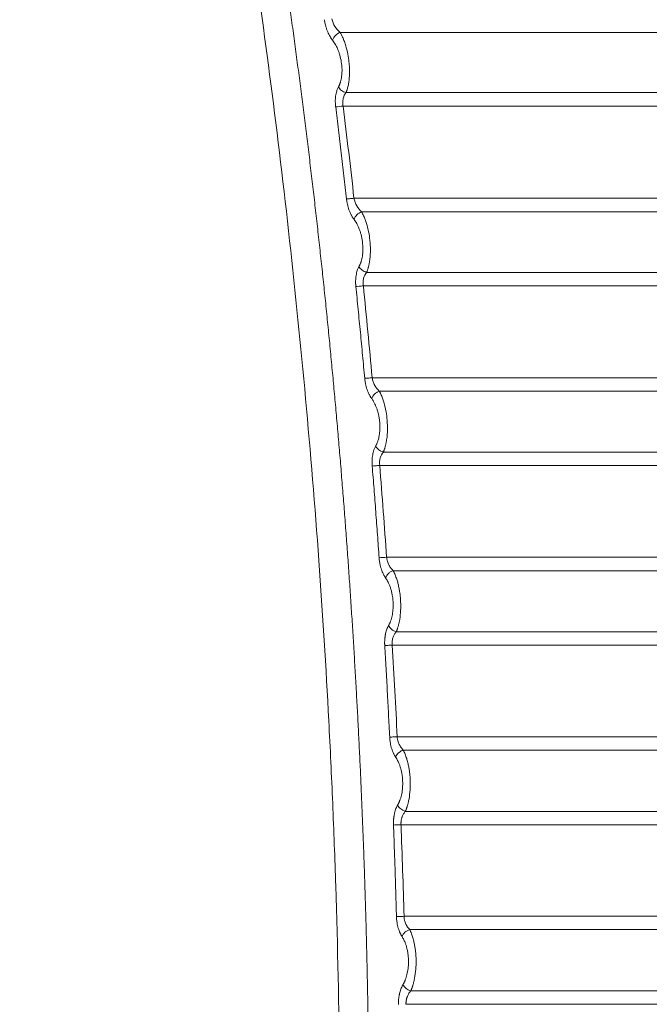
# Model space of a CAD drawing. Header units: millimetres. Extents: x 0 to 594, y 0 to 420.
# Tile 61 of 75: x 289 to 310, y 315 to 348. Entities that reach past the tile are written whole.
import ezdxf

# ---------------------------------------------------------------- set-up
doc = ezdxf.new("R2010")
doc.units = ezdxf.units.MM
doc.styles.add('SLDTEXTSTYLE1', font='TXT', dxfattribs={"width": 0.605})
doc.dimstyles.new('SLDDIMSTYLE1', dxfattribs={"dimtxt": 2.568319, "dimasz": 3.3, "dimexe": 0, "dimexo": 0.0625, "dimgap": 0.64208, "dimtad": 1, "dimdec": 0, "dimlfac": 5, "dimrnd": 1e-09, "dimzin": 12, "dimdsep": 46, "dimtxsty": 'SLDTEXTSTYLE1', "dimsah": 1, "dimcen": 0.09, "dimadec": 0, "dimazin": 3, "dimtfac": 1, "dimtdec": 1, "dimtofl": 0, "dimtmove": 0, "dimatfit": 3, "dimfxl": 0, "dimfrac": 2, "dimtolj": 1, "dimtzin": 12, "dimarcsym": 0})

# ---------------------------------------------------------------- blocks, each defined once
blk = doc.blocks.new('_D_6')
at = {"color": 7, "linetype": 'Continuous', "lineweight": 0}
for p, q in [((330.793, 372.004), (330.793, 209.104)), ((246.705, 327.56), (246.705, 209.104)), ((284.585, 214.636), (283.997, 214.636)), ((283.997, 214.636), (283.997, 210.692)), ((292.914, 214.636), (293.502, 214.636)), ((293.502, 214.636), (293.502, 210.692)), ((283.997, 210.692), (284.585, 210.692)), ((293.502, 210.692), (292.914, 210.692)), ((246.705, 210.104), (330.793, 210.104))]:
    blk.add_line(p, q, dxfattribs=at)
for points in [[(246.705, 210.104), (250.005, 209.604), (250.005, 210.604)], [(330.793, 210.104), (327.493, 210.604), (327.493, 209.604)]]:
    blk.add_solid(points, dxfattribs=at)
at = {"color": 7, "linetype": 'Continuous', "lineweight": 0, "char_height": 2.6458, "attachment_point": 1, "style": 'SLDTEXTSTYLE1'}
for s, insert in [('420', (285.81, 218.635)), ('16,6', (285.32, 214.103))]:
    blk.add_mtext(s, dxfattribs=dict(at, insert=insert))

msp = doc.modelspace()

# ---------------------------------------------------------------- linework, layer by layer
at = {"color": 7, "linetype": 'Continuous', "lineweight": 15}
for p, q in [((299.446, 347.895), (326.466, 347.895)), ((326.466, 345.885), (299.645, 345.885)), ((326.472, 345.436), (299.546, 345.436)), ((299.909, 342.359), (326.472, 342.358)), ((300.165, 341.905), (326.466, 341.905)), ((326.466, 339.883), (300.331, 339.883)), ((326.472, 339.435), (300.222, 339.435)), ((300.517, 336.364), (326.472, 336.364)), ((300.755, 335.913), (326.466, 335.913)), ((326.466, 333.882), (300.89, 333.882)), ((326.472, 333.434), (300.768, 333.434)), ((300.998, 330.369), (326.472, 330.369)), ((301.219, 329.92), (326.466, 329.92)), ((326.466, 327.882), (301.321, 327.882)), ((326.472, 327.435), (301.187, 327.435)), ((301.352, 324.374), (326.472, 324.374)), ((301.557, 323.927), (326.466, 323.927)), ((326.466, 321.883), (301.625, 321.883)), ((326.472, 321.437), (301.48, 321.437)), ((301.58, 318.377), (326.472, 318.377)), ((301.769, 317.932), (326.466, 317.932)), ((326.466, 315.885), (301.805, 315.885)), ((326.472, 315.439), (301.646, 315.439))]:
    msp.add_line(p, q, dxfattribs=at)
for centre, radius, start, end in [((299.58, 347.512), 0.406, 109.3123, 162.2567), ((297.534, 361.579), 16.268, 276.2251, 277.107), ((300.294, 341.522), 0.404, 108.644, 161.2661), ((294.572, 422.388), 92.243, 273.83847, 273.99461)]:
    msp.add_arc(centre, radius, start, end, dxfattribs=at)
for points, knots in [([(297.585, 270.826), (297.62, 271.07), (297.69, 271.56), (297.793, 272.294), (297.893, 273.028), (297.992, 273.763), (298.089, 274.497), (298.183, 275.231), (298.276, 275.965), (298.367, 276.7), (298.456, 277.434), (298.542, 278.168), (298.627, 278.902), (298.71, 279.636), (298.79, 280.37), (298.869, 281.104), (298.946, 281.838), (299.021, 282.571), (299.094, 283.305), (299.164, 284.039), (299.233, 284.772), (299.3, 285.505), (299.365, 286.239), (299.428, 286.972), (299.489, 287.705), (299.548, 288.438), (299.605, 289.17), (299.66, 289.903), (299.713, 290.635), (299.764, 291.368), (299.814, 292.1), (299.861, 292.832), (299.906, 293.564), (299.95, 294.295), (299.991, 295.027), (300.031, 295.758), (300.068, 296.489), (300.104, 297.22), (300.138, 297.95), (300.169, 298.681), (300.199, 299.411), (300.227, 300.141), (300.253, 300.871), (300.277, 301.601), (300.3, 302.33), (300.32, 303.059), (300.338, 303.788), (300.355, 304.517), (300.369, 305.245), (300.382, 305.973), (300.392, 306.701), (300.401, 307.429), (300.408, 308.156), (300.413, 308.883), (300.416, 309.61), (300.417, 310.336), (300.417, 311.063), (300.414, 311.788), (300.41, 312.514), (300.403, 313.239), (300.395, 313.964), (300.385, 314.689), (300.373, 315.414), (300.359, 316.138), (300.343, 316.861), (300.326, 317.585), (300.306, 318.308), (300.285, 319.03), (300.262, 319.753), (300.237, 320.475), (300.21, 321.196), (300.181, 321.918), (300.15, 322.639), (300.118, 323.359), (300.083, 324.079), (300.047, 324.799), (300.009, 325.519), (299.969, 326.238), (299.927, 326.956), (299.884, 327.674), (299.838, 328.392), (299.791, 329.11), (299.742, 329.826), (299.691, 330.543), (299.638, 331.259), (299.584, 331.975), (299.527, 332.69), (299.469, 333.405), (299.409, 334.119), (299.347, 334.833), (299.283, 335.547), (299.218, 336.26), (299.15, 336.972), (299.081, 337.684), (299.01, 338.396), (298.937, 339.107), (298.863, 339.817), (298.786, 340.528), (298.708, 341.237), (298.628, 341.946), (298.546, 342.655), (298.462, 343.363), (298.377, 344.071), (298.29, 344.778), (298.201, 345.485), (298.11, 346.191), (298.017, 346.896), (297.923, 347.601), (297.827, 348.306), (297.729, 349.01), (297.629, 349.713), (297.527, 350.416), (297.424, 351.118), (297.319, 351.82), (297.212, 352.521), (297.103, 353.222), (296.993, 353.922), (296.881, 354.621), (296.767, 355.32), (296.651, 356.018), (296.533, 356.716), (296.414, 357.413), (296.293, 358.109), (296.17, 358.805), (296.046, 359.501), (295.92, 360.195), (295.791, 360.889), (295.662, 361.582), (295.53, 362.275), (295.397, 362.967), (295.262, 363.659), (295.125, 364.349), (294.987, 365.039), (294.893, 365.499), (294.846, 365.729)], [0, 0, 0, 0, 0.007776, 0.015549, 0.023319, 0.031086, 0.03885, 0.046611, 0.054369, 0.062125, 0.069877, 0.077626, 0.085373, 0.093116, 0.100856, 0.108593, 0.116328, 0.124059, 0.131787, 0.139512, 0.147234, 0.154953, 0.162669, 0.170382, 0.178092, 0.185798, 0.193502, 0.201202, 0.2089, 0.216594, 0.224285, 0.231973, 0.239658, 0.24734, 0.255018, 0.262694, 0.270366, 0.278036, 0.285702, 0.293365, 0.301025, 0.308682, 0.316336, 0.323987, 0.331635, 0.33928, 0.346921, 0.35456, 0.362195, 0.369828, 0.377457, 0.385083, 0.392706, 0.400326, 0.407943, 0.415557, 0.423168, 0.430776, 0.438381, 0.445983, 0.453582, 0.461177, 0.46877, 0.476359, 0.483946, 0.491529, 0.49911, 0.506687, 0.514261, 0.521832, 0.5294, 0.536965, 0.544527, 0.552086, 0.559642, 0.567195, 0.574744, 0.582291, 0.589834, 0.597375, 0.604912, 0.612446, 0.619977, 0.627506, 0.635031, 0.642553, 0.650071, 0.657587, 0.6651, 0.67261, 0.680116, 0.68762, 0.69512, 0.702618, 0.710112, 0.717603, 0.725092, 0.732577, 0.740059, 0.747538, 0.755014, 0.762487, 0.769957, 0.777424, 0.784887, 0.792348, 0.799806, 0.80726, 0.814712, 0.82216, 0.829606, 0.837048, 0.844488, 0.851924, 0.859357, 0.866788, 0.874215, 0.881639, 0.88906, 0.896478, 0.903892, 0.911304, 0.918713, 0.926118, 0.93352, 0.940919, 0.948316, 0.955708, 0.963098, 0.970485, 0.977868, 0.985249, 0.992626, 1, 1, 1, 1]), ([(296.625, 270.947), (296.658, 271.176), (296.723, 271.633), (296.819, 272.319), (296.913, 273.005), (297.006, 273.691), (297.097, 274.378), (297.186, 275.065), (297.273, 275.752), (297.359, 276.44), (297.442, 277.127), (297.525, 277.815), (297.605, 278.503), (297.684, 279.192), (297.761, 279.88), (297.836, 280.569), (297.91, 281.258), (297.981, 281.947), (298.052, 282.636), (298.12, 283.326), (298.187, 284.016), (298.252, 284.706), (298.315, 285.396), (298.376, 286.087), (298.436, 286.778), (298.494, 287.469), (298.55, 288.16), (298.605, 288.851), (298.658, 289.543), (298.709, 290.235), (298.758, 290.927), (298.806, 291.619), (298.852, 292.312), (298.896, 293.005), (298.939, 293.698), (298.98, 294.391), (299.12, 296.879), (299.31, 301.163), (299.447, 307.243), (299.451, 313.319), (299.346, 318.288), (299.203, 322.149), (299.032, 325.775), (298.752, 330.281), (298.314, 335.627), (297.779, 340.933), (297.159, 346.107), (296.456, 351.176), (295.861, 354.94), (295.428, 357.484), (295.193, 358.823), (294.95, 360.165), (294.7, 361.508), (294.443, 362.852), (294.178, 364.199), (293.996, 365.097), (293.905, 365.546)], [0, 0, 0, 0, 0.0072862, 0.0145721, 0.0218578, 0.0291433, 0.0364287, 0.0437141, 0.0509995, 0.0582848, 0.0655703, 0.0728559, 0.0801416, 0.0874276, 0.0947138, 0.1020003, 0.1092872, 0.1165745, 0.1238622, 0.1311505, 0.1384392, 0.1457286, 0.1530185, 0.1603092, 0.1676005, 0.1748927, 0.1821856, 0.1894795, 0.1967742, 0.2040699, 0.2113665, 0.2186643, 0.2259631, 0.233263, 0.2405642, 0.2478665, 0.2551702, 0.3191862, 0.383115, 0.4469873, 0.5108338, 0.5398617, 0.5688538, 0.6253218, 0.6822567, 0.738031, 0.7935381, 0.8466101, 0.8994481, 0.9137154, 0.9280145, 0.9423457, 0.9567095, 0.9711063, 0.9855363, 1, 1, 1, 1]), ([(296.625, 270.947), (296.658, 271.176), (296.723, 271.633), (296.819, 272.319), (296.913, 273.005), (297.006, 273.691), (297.097, 274.378), (297.186, 275.065), (297.273, 275.752), (297.359, 276.44), (297.442, 277.127), (297.525, 277.815), (297.605, 278.503), (297.684, 279.192), (297.761, 279.88), (297.836, 280.569), (297.91, 281.258), (297.981, 281.947), (298.052, 282.636), (298.12, 283.326), (298.187, 284.016), (298.252, 284.706), (298.315, 285.396), (298.376, 286.087), (298.436, 286.778), (298.494, 287.469), (298.55, 288.16), (298.605, 288.851), (298.658, 289.543), (298.709, 290.235), (298.758, 290.927), (298.806, 291.619), (298.852, 292.312), (298.896, 293.005), (298.939, 293.698), (298.98, 294.391), (299.12, 296.879), (299.31, 301.163), (299.447, 307.243), (299.451, 313.319), (299.346, 318.288), (299.203, 322.149), (299.032, 325.775), (298.752, 330.281), (298.314, 335.627), (297.779, 340.933), (297.159, 346.107), (296.456, 351.176), (295.861, 354.94), (295.428, 357.484), (295.193, 358.823), (294.95, 360.165), (294.7, 361.508), (294.443, 362.852), (294.178, 364.199), (293.996, 365.097), (293.905, 365.546)], [0, 0, 0, 0, 0.0072862, 0.0145721, 0.0218578, 0.0291433, 0.0364287, 0.0437141, 0.0509995, 0.0582848, 0.0655703, 0.0728559, 0.0801416, 0.0874276, 0.0947138, 0.1020003, 0.1092872, 0.1165745, 0.1238622, 0.1311505, 0.1384392, 0.1457286, 0.1530185, 0.1603092, 0.1676005, 0.1748927, 0.1821856, 0.1894795, 0.1967742, 0.2040699, 0.2113665, 0.2186643, 0.2259631, 0.233263, 0.2405642, 0.2478665, 0.2551702, 0.3191862, 0.383115, 0.4469873, 0.5108338, 0.5398617, 0.5688538, 0.6253218, 0.6822567, 0.738031, 0.7935381, 0.8466101, 0.8994481, 0.9137154, 0.9280145, 0.9423457, 0.9567095, 0.9711063, 0.9855363, 1, 1, 1, 1]), ([(299.194, 347.636), (299.187, 347.645), (299.172, 347.664), (299.152, 347.693), (299.132, 347.724), (299.104, 347.77), (299.07, 347.832), (299.038, 347.902), (299.014, 347.961), (298.997, 348.009), (298.98, 348.059), (298.964, 348.116), (298.948, 348.179), (298.934, 348.25), (298.927, 348.297), (298.923, 348.321)], [0, 0, 0, 0, 0.056841, 0.113271, 0.16939, 0.225303, 0.350604, 0.472451, 0.538083, 0.604213, 0.671307, 0.737196, 0.82502, 0.912381, 1, 1, 1, 1]), ([(299.446, 347.895), (299.383, 347.948), (299.324, 348.015), (299.227, 348.17), (299.19, 348.26), (299.171, 348.352)], [0, 0, 0, 0, 0.5, 0.5, 1, 1, 1, 1]), ([(299.392, 346.08), (299.397, 346.09), (299.407, 346.108), (299.421, 346.139), (299.434, 346.17), (299.446, 346.202), (299.458, 346.239), (299.47, 346.281), (299.484, 346.343), (299.499, 346.428), (299.509, 346.54), (299.512, 346.702), (299.493, 346.91), (299.449, 347.106), (299.403, 347.248), (299.365, 347.343), (299.325, 347.429), (299.284, 347.504), (299.24, 347.574), (299.209, 347.615), (299.194, 347.636)], [0, 0, 0, 0, 0.025263, 0.050258, 0.075035, 0.099646, 0.124143, 0.155041, 0.185943, 0.248983, 0.314555, 0.382876, 0.523438, 0.650464, 0.7138, 0.778118, 0.83317, 0.888822, 0.943914, 1, 1, 1, 1]), ([(299.645, 345.885), (299.649, 345.895), (299.657, 345.915), (299.668, 345.947), (299.679, 345.979), (299.689, 346.011), (299.707, 346.077), (299.729, 346.182), (299.748, 346.32), (299.758, 346.45), (299.762, 346.593), (299.757, 346.766), (299.736, 346.992), (299.691, 347.252), (299.635, 347.458), (299.588, 347.593), (299.559, 347.667), (299.526, 347.744), (299.488, 347.822), (299.461, 347.87), (299.446, 347.895)], [0, 0, 0, 0, 0.020759, 0.041093, 0.060996, 0.08046, 0.099481, 0.176472, 0.249993, 0.303898, 0.357513, 0.442223, 0.527918, 0.649006, 0.782057, 0.818027, 0.857863, 0.901511, 0.948888, 1, 1, 1, 1]), ([(299.298, 345.406), (299.296, 345.418), (299.294, 345.442), (299.291, 345.477), (299.288, 345.512), (299.287, 345.547), (299.286, 345.602), (299.287, 345.676), (299.296, 345.767), (299.311, 345.855), (299.33, 345.929), (299.35, 345.989), (299.37, 346.037), (299.385, 346.066), (299.392, 346.08)], [0, 0, 0, 0, 0.04554, 0.090856, 0.136043, 0.1812, 0.226423, 0.349853, 0.473568, 0.603229, 0.735488, 0.822611, 0.910601, 1, 1, 1, 1]), ([(299.645, 345.885), (299.616, 345.892), (299.589, 345.902), (299.537, 345.928), (299.514, 345.942), (299.473, 345.974), (299.454, 345.992), (299.419, 346.033), (299.404, 346.056), (299.392, 346.08)], [0, 0, 0, 0, 0.25, 0.25, 0.5, 0.5, 0.75, 0.75, 1, 1, 1, 1]), ([(299.546, 345.436), (299.538, 345.479), (299.535, 345.523), (299.536, 345.608), (299.54, 345.649), (299.567, 345.766), (299.601, 345.833), (299.645, 345.885)], [0, 0, 0, 0, 0.25, 0.25, 0.5, 0.5, 1, 1, 1, 1]), ([(299.66, 342.332), (299.631, 342.589), (299.573, 343.103), (299.483, 343.872), (299.392, 344.64), (299.329, 345.151), (299.298, 345.406)], [0, 0, 0, 0, 0.250746, 0.500995, 0.750746, 1, 1, 1, 1]), ([(299.909, 342.359), (299.854, 342.352), (299.801, 342.347), (299.74, 342.34), (299.722, 342.338), (299.688, 342.335), (299.673, 342.333), (299.66, 342.332)], [0, 0, 0, 0, 0.5, 0.5, 0.75, 0.75, 1, 1, 1, 1]), ([(299.911, 341.652), (299.904, 341.661), (299.891, 341.679), (299.871, 341.709), (299.852, 341.739), (299.834, 341.771), (299.808, 341.819), (299.776, 341.886), (299.742, 341.973), (299.712, 342.063), (299.692, 342.144), (299.677, 342.214), (299.667, 342.273), (299.662, 342.312), (299.66, 342.332)], [0, 0, 0, 0, 0.057058, 0.113427, 0.169207, 0.224504, 0.279426, 0.41008, 0.53817, 0.659125, 0.779345, 0.853453, 0.926866, 1, 1, 1, 1]), ([(300.165, 341.905), (300.104, 341.957), (300.048, 342.024), (299.958, 342.179), (299.924, 342.267), (299.909, 342.359)], [0, 0, 0, 0, 0.5, 0.5, 1, 1, 1, 1]), ([(300.078, 340.082), (300.083, 340.091), (300.093, 340.11), (300.107, 340.14), (300.12, 340.172), (300.133, 340.204), (300.145, 340.241), (300.158, 340.282), (300.173, 340.344), (300.19, 340.428), (300.203, 340.538), (300.21, 340.699), (300.196, 340.908), (300.157, 341.107), (300.114, 341.252), (300.078, 341.35), (300.04, 341.438), (300, 341.516), (299.957, 341.588), (299.927, 341.63), (299.911, 341.652)], [0, 0, 0, 0, 0.024988, 0.049718, 0.074236, 0.09859, 0.12283, 0.153308, 0.183804, 0.24596, 0.310667, 0.37824, 0.518035, 0.646166, 0.710072, 0.774908, 0.830762, 0.887218, 0.943098, 1, 1, 1, 1]), ([(300.331, 339.883), (300.336, 339.894), (300.345, 339.916), (300.358, 339.951), (300.37, 339.986), (300.381, 340.023), (300.391, 340.06), (300.4, 340.097), (300.409, 340.135), (300.416, 340.174), (300.423, 340.212), (300.43, 340.251), (300.435, 340.29), (300.45, 340.411), (300.463, 340.631), (300.447, 340.943), (300.401, 341.246), (300.349, 341.452), (300.307, 341.582), (300.285, 341.645), (300.259, 341.71), (300.231, 341.776), (300.199, 341.842), (300.176, 341.883), (300.165, 341.905)], [0, 0, 0, 0, 0.02252, 0.044698, 0.066526, 0.087999, 0.109112, 0.129864, 0.150252, 0.170275, 0.189929, 0.209215, 0.228131, 0.246675, 0.384268, 0.521526, 0.644463, 0.778353, 0.809226, 0.842564, 0.878347, 0.916525, 0.957072, 1, 1, 1, 1]), ([(299.972, 339.41), (299.971, 339.423), (299.969, 339.447), (299.966, 339.485), (299.965, 339.522), (299.964, 339.558), (299.964, 339.615), (299.968, 339.691), (299.979, 339.783), (299.997, 339.87), (300.017, 339.94), (300.037, 339.997), (300.056, 340.041), (300.071, 340.068), (300.078, 340.082)], [0, 0, 0, 0, 0.048101, 0.095983, 0.143758, 0.19154, 0.239442, 0.366543, 0.494097, 0.622059, 0.752273, 0.833979, 0.916413, 1, 1, 1, 1]), ([(300.331, 339.883), (300.303, 339.89), (300.274, 339.901), (300.223, 339.927), (300.199, 339.942), (300.159, 339.974), (300.139, 339.993), (300.104, 340.034), (300.089, 340.058), (300.078, 340.082)], [0, 0, 0, 0, 0.25, 0.25, 0.5, 0.5, 0.75, 0.75, 1, 1, 1, 1]), ([(300.222, 339.435), (300.215, 339.478), (300.213, 339.521), (300.216, 339.606), (300.222, 339.647), (300.252, 339.764), (300.287, 339.831), (300.331, 339.883)], [0, 0, 0, 0, 0.25, 0.25, 0.5, 0.5, 1, 1, 1, 1]), ([(300.222, 339.435), (300.173, 339.43), (300.122, 339.424), (300.033, 339.416), (299.996, 339.412), (299.972, 339.41)], [0, 0, 0, 0, 0.5, 0.5, 1, 1, 1, 1]), ([(300.267, 336.342), (300.244, 336.599), (300.197, 337.111), (300.124, 337.879), (300.049, 338.645), (299.998, 339.155), (299.972, 339.41)], [0, 0, 0, 0, 0.250636, 0.500847, 0.750635, 1, 1, 1, 1]), ([(300.517, 336.364), (300.462, 336.359), (300.41, 336.354), (300.348, 336.349), (300.33, 336.347), (300.296, 336.345), (300.28, 336.343), (300.267, 336.342)], [0, 0, 0, 0, 0.5, 0.5, 0.75, 0.75, 1, 1, 1, 1]), ([(300.501, 335.666), (300.495, 335.675), (300.483, 335.692), (300.465, 335.719), (300.448, 335.747), (300.432, 335.776), (300.408, 335.82), (300.379, 335.885), (300.345, 335.973), (300.317, 336.064), (300.297, 336.146), (300.283, 336.218), (300.274, 336.279), (300.27, 336.321), (300.267, 336.342)], [0, 0, 0, 0, 0.053613, 0.106171, 0.157754, 0.208446, 0.258335, 0.38677, 0.517403, 0.645384, 0.76742, 0.843738, 0.921104, 1, 1, 1, 1]), ([(300.755, 335.913), (300.697, 335.966), (300.644, 336.032), (300.581, 336.147), (300.563, 336.188), (300.534, 336.274), (300.524, 336.319), (300.517, 336.364)], [0, 0, 0, 0, 0.5, 0.5, 0.75, 0.75, 1, 1, 1, 1]), ([(300.755, 335.913), (300.724, 335.903), (300.694, 335.888), (300.64, 335.854), (300.615, 335.834), (300.574, 335.794), (300.555, 335.771), (300.522, 335.721), (300.509, 335.694), (300.501, 335.666)], [0, 0, 0, 0, 0.25, 0.25, 0.5, 0.5, 0.75, 0.75, 1, 1, 1, 1]), ([(300.89, 333.882), (300.894, 333.893), (300.903, 333.915), (300.916, 333.95), (300.929, 333.985), (300.94, 334.021), (300.951, 334.058), (300.96, 334.095), (300.969, 334.133), (300.978, 334.17), (300.985, 334.208), (300.992, 334.246), (300.998, 334.284), (301.015, 334.405), (301.032, 334.622), (301.022, 334.934), (300.983, 335.24), (300.934, 335.45), (300.894, 335.583), (300.872, 335.648), (300.848, 335.715), (300.82, 335.783), (300.789, 335.85), (300.767, 335.892), (300.755, 335.913)], [0, 0, 0, 0, 0.022323, 0.044289, 0.065894, 0.087129, 0.107988, 0.128467, 0.148567, 0.168284, 0.187617, 0.206565, 0.225129, 0.24331, 0.38023, 0.515464, 0.640051, 0.774742, 0.80663, 0.840802, 0.877243, 0.915935, 0.956863, 1, 1, 1, 1]), ([(300.635, 334.085), (300.64, 334.095), (300.651, 334.114), (300.665, 334.144), (300.679, 334.175), (300.692, 334.208), (300.704, 334.241), (300.719, 334.288), (300.736, 334.349), (300.753, 334.435), (300.767, 334.537), (300.776, 334.656), (300.775, 334.782), (300.766, 334.91), (300.749, 335.036), (300.725, 335.155), (300.695, 335.263), (300.663, 335.359), (300.627, 335.447), (300.593, 335.517), (300.56, 335.575), (300.531, 335.623), (300.511, 335.652), (300.501, 335.666)], [0, 0, 0, 0, 0.0248801, 0.0495027, 0.0739122, 0.098154, 0.1222746, 0.1463211, 0.1947855, 0.2429487, 0.3067395, 0.3735358, 0.4426648, 0.5127723, 0.5820471, 0.6488326, 0.7121057, 0.7718159, 0.8282149, 0.8851756, 0.9230279, 0.9612577, 1, 1, 1, 1]), ([(300.518, 333.415), (300.517, 333.427), (300.515, 333.452), (300.514, 333.489), (300.513, 333.526), (300.513, 333.563), (300.514, 333.62), (300.52, 333.696), (300.533, 333.787), (300.552, 333.874), (300.573, 333.944), (300.594, 334), (300.614, 334.045), (300.628, 334.072), (300.635, 334.085)], [0, 0, 0, 0, 0.0482322, 0.0962657, 0.1442133, 0.1921886, 0.2403049, 0.3678264, 0.4959271, 0.6238296, 0.7539805, 0.8351381, 0.9170104, 1, 1, 1, 1]), ([(300.89, 333.882), (300.86, 333.889), (300.832, 333.9), (300.78, 333.927), (300.756, 333.943), (300.716, 333.975), (300.696, 333.994), (300.661, 334.037), (300.646, 334.061), (300.635, 334.085)], [0, 0, 0, 0, 0.25, 0.25, 0.5, 0.5, 0.75, 0.75, 1, 1, 1, 1]), ([(300.768, 333.434), (300.758, 333.521), (300.764, 333.608), (300.808, 333.763), (300.844, 333.829), (300.89, 333.882)], [0, 0, 0, 0, 0.5, 0.5, 1, 1, 1, 1]), ([(300.768, 333.434), (300.72, 333.431), (300.668, 333.426), (300.579, 333.419), (300.542, 333.417), (300.518, 333.415)], [0, 0, 0, 0, 0.5, 0.5, 1, 1, 1, 1]), ([(300.748, 330.352), (300.73, 330.608), (300.694, 331.119), (300.637, 331.885), (300.579, 332.651), (300.538, 333.16), (300.518, 333.415)], [0, 0, 0, 0, 0.250519, 0.500692, 0.750519, 1, 1, 1, 1]), ([(300.964, 329.68), (300.957, 329.69), (300.944, 329.709), (300.925, 329.74), (300.907, 329.772), (300.883, 329.818), (300.854, 329.882), (300.823, 329.968), (300.795, 330.059), (300.775, 330.143), (300.762, 330.219), (300.753, 330.285), (300.749, 330.329), (300.748, 330.352)], [0, 0, 0, 0, 0.061548, 0.12144, 0.179802, 0.236766, 0.361929, 0.489915, 0.621908, 0.747751, 0.830844, 0.91472, 1, 1, 1, 1]), ([(301.219, 329.92), (301.211, 329.928), (301.196, 329.943), (301.173, 329.968), (301.151, 329.994), (301.131, 330.021), (301.111, 330.05), (301.092, 330.08), (301.07, 330.121), (301.047, 330.173), (301.026, 330.23), (301.013, 330.281), (301.004, 330.325), (301, 330.354), (300.998, 330.369)], [0, 0, 0, 0, 0.0733703, 0.146362, 0.2189552, 0.2911513, 0.3629315, 0.4342326, 0.5050144, 0.6331469, 0.7598431, 0.840433, 0.9204464, 1, 1, 1, 1]), ([(301.219, 329.92), (301.188, 329.91), (301.158, 329.896), (301.104, 329.863), (301.08, 329.844), (301.039, 329.805), (301.019, 329.783), (300.986, 329.734), (300.973, 329.707), (300.964, 329.68)], [0, 0, 0, 0, 0.25, 0.25, 0.5, 0.5, 0.75, 0.75, 1, 1, 1, 1]), ([(301.321, 327.882), (301.325, 327.893), (301.335, 327.914), (301.348, 327.948), (301.36, 327.982), (301.371, 328.017), (301.382, 328.052), (301.392, 328.088), (301.401, 328.123), (301.409, 328.159), (301.417, 328.194), (301.44, 328.306), (301.467, 328.509), (301.474, 328.782), (301.46, 329.022), (301.438, 329.206), (301.409, 329.365), (301.383, 329.478), (301.359, 329.568), (301.337, 329.639), (301.312, 329.71), (301.284, 329.782), (301.253, 329.854), (301.231, 329.898), (301.219, 329.92)], [0, 0, 0, 0, 0.021736, 0.043026, 0.06388, 0.084296, 0.10426, 0.123764, 0.142802, 0.161373, 0.179476, 0.197111, 0.330614, 0.459678, 0.547597, 0.636807, 0.698598, 0.762349, 0.796271, 0.832501, 0.871035, 0.91183, 0.954814, 1, 1, 1, 1]), ([(301.066, 328.09), (301.071, 328.099), (301.081, 328.117), (301.095, 328.145), (301.108, 328.175), (301.121, 328.205), (301.14, 328.253), (301.161, 328.32), (301.184, 328.411), (301.201, 328.507), (301.216, 328.641), (301.222, 328.829), (301.203, 329.026), (301.172, 329.186), (301.142, 329.301), (301.105, 329.409), (301.068, 329.498), (301.032, 329.57), (300.999, 329.627), (300.976, 329.662), (300.964, 329.68)], [0, 0, 0, 0, 0.023364, 0.046518, 0.069497, 0.092337, 0.115074, 0.172592, 0.229724, 0.28711, 0.344184, 0.458375, 0.592981, 0.6602, 0.728196, 0.795528, 0.863819, 0.908661, 0.953977, 1, 1, 1, 1]), ([(300.936, 327.42), (300.936, 327.434), (300.934, 327.462), (300.933, 327.503), (300.934, 327.544), (300.935, 327.585), (300.937, 327.625), (300.941, 327.665), (300.945, 327.705), (300.951, 327.744), (300.958, 327.782), (300.969, 327.835), (300.986, 327.9), (301.009, 327.971), (301.036, 328.035), (301.056, 328.071), (301.066, 328.09)], [0, 0, 0, 0, 0.053923, 0.107419, 0.160643, 0.213753, 0.266908, 0.320267, 0.373986, 0.428219, 0.483115, 0.538817, 0.659332, 0.779162, 0.887284, 1, 1, 1, 1]), ([(301.321, 327.882), (301.291, 327.89), (301.263, 327.901), (301.21, 327.929), (301.186, 327.945), (301.145, 327.978), (301.126, 327.998), (301.091, 328.041), (301.076, 328.065), (301.066, 328.09)], [0, 0, 0, 0, 0.25, 0.25, 0.5, 0.5, 0.75, 0.75, 1, 1, 1, 1]), ([(301.187, 327.435), (301.187, 327.443), (301.185, 327.467), (301.184, 327.502), (301.186, 327.542), (301.19, 327.587), (301.2, 327.643), (301.217, 327.702), (301.239, 327.756), (301.263, 327.804), (301.291, 327.846), (301.311, 327.87), (301.321, 327.882)], [0, 0, 0, 0, 0.043722, 0.137432, 0.195891, 0.270821, 0.39856, 0.527435, 0.648629, 0.771204, 0.885031, 1, 1, 1, 1]), ([(301.187, 327.435), (301.138, 327.432), (301.086, 327.429), (300.997, 327.424), (300.96, 327.422), (300.936, 327.42)], [0, 0, 0, 0, 0.5, 0.5, 1, 1, 1, 1]), ([(301.101, 324.361), (301.088, 324.617), (301.063, 325.127), (301.023, 325.892), (300.981, 326.657), (300.951, 327.166), (300.936, 327.42)], [0, 0, 0, 0, 0.2504, 0.500533, 0.7504, 1, 1, 1, 1]), ([(301.352, 324.374), (301.297, 324.371), (301.244, 324.368), (301.182, 324.365), (301.164, 324.364), (301.13, 324.363), (301.114, 324.362), (301.101, 324.361)], [0, 0, 0, 0, 0.5, 0.5, 0.75, 0.75, 1, 1, 1, 1]), ([(301.301, 323.692), (301.295, 323.702), (301.282, 323.721), (301.264, 323.751), (301.247, 323.783), (301.225, 323.828), (301.198, 323.89), (301.168, 323.975), (301.143, 324.065), (301.125, 324.15), (301.113, 324.226), (301.105, 324.293), (301.102, 324.338), (301.101, 324.361)], [0, 0, 0, 0, 0.060559, 0.119573, 0.177164, 0.23346, 0.357306, 0.483469, 0.615122, 0.741461, 0.826982, 0.912938, 1, 1, 1, 1]), ([(301.557, 323.927), (301.549, 323.934), (301.535, 323.949), (301.513, 323.973), (301.493, 323.999), (301.473, 324.026), (301.455, 324.054), (301.438, 324.084), (301.417, 324.124), (301.395, 324.175), (301.376, 324.232), (301.364, 324.284), (301.356, 324.328), (301.354, 324.358), (301.352, 324.374)], [0, 0, 0, 0, 0.072325, 0.144272, 0.215834, 0.287008, 0.357742, 0.427994, 0.497751, 0.626012, 0.752873, 0.835719, 0.918033, 1, 1, 1, 1]), ([(301.557, 323.927), (301.526, 323.917), (301.496, 323.904), (301.442, 323.871), (301.418, 323.853), (301.377, 323.815), (301.357, 323.793), (301.324, 323.745), (301.31, 323.719), (301.301, 323.692)], [0, 0, 0, 0, 0.25, 0.25, 0.5, 0.5, 0.75, 0.75, 1, 1, 1, 1]), ([(301.625, 321.883), (301.63, 321.894), (301.64, 321.916), (301.654, 321.95), (301.666, 321.985), (301.678, 322.02), (301.69, 322.056), (301.7, 322.092), (301.71, 322.127), (301.719, 322.163), (301.727, 322.199), (301.751, 322.312), (301.781, 322.517), (301.792, 322.792), (301.782, 323.034), (301.763, 323.218), (301.737, 323.376), (301.712, 323.488), (301.689, 323.578), (301.669, 323.649), (301.645, 323.72), (301.619, 323.791), (301.59, 323.861), (301.568, 323.905), (301.557, 323.927)], [0, 0, 0, 0, 0.021952, 0.043436, 0.064462, 0.085027, 0.105119, 0.124729, 0.143851, 0.162483, 0.180626, 0.198279, 0.333364, 0.463173, 0.551423, 0.640553, 0.702024, 0.765075, 0.799019, 0.83508, 0.873253, 0.913496, 0.95574, 1, 1, 1, 1]), ([(301.37, 322.096), (301.375, 322.105), (301.386, 322.123), (301.4, 322.152), (301.415, 322.182), (301.428, 322.213), (301.447, 322.261), (301.471, 322.329), (301.495, 322.421), (301.514, 322.518), (301.532, 322.653), (301.541, 322.842), (301.526, 323.039), (301.498, 323.199), (301.471, 323.314), (301.436, 323.422), (301.401, 323.51), (301.367, 323.582), (301.335, 323.64), (301.313, 323.674), (301.301, 323.692)], [0, 0, 0, 0, 0.023575, 0.046939, 0.070128, 0.093176, 0.11612, 0.174169, 0.231809, 0.289729, 0.34729, 0.462468, 0.596118, 0.662862, 0.730315, 0.797141, 0.864885, 0.909381, 0.954341, 1, 1, 1, 1]), ([(301.228, 321.426), (301.228, 321.44), (301.227, 321.468), (301.227, 321.509), (301.228, 321.549), (301.23, 321.589), (301.233, 321.629), (301.237, 321.669), (301.243, 321.708), (301.249, 321.747), (301.257, 321.785), (301.268, 321.838), (301.286, 321.904), (301.311, 321.976), (301.339, 322.04), (301.36, 322.077), (301.37, 322.096)], [0, 0, 0, 0, 0.0532708, 0.1061698, 0.1588478, 0.2114575, 0.2641524, 0.3170851, 0.3704061, 0.4242628, 0.478798, 0.5341495, 0.6557995, 0.7764659, 0.8858212, 1, 1, 1, 1]), ([(301.625, 321.883), (301.596, 321.891), (301.567, 321.903), (301.514, 321.932), (301.49, 321.948), (301.449, 321.982), (301.429, 322.002), (301.395, 322.046), (301.38, 322.071), (301.37, 322.096)], [0, 0, 0, 0, 0.25, 0.25, 0.5, 0.5, 0.75, 0.75, 1, 1, 1, 1]), ([(301.48, 321.437), (301.479, 321.447), (301.478, 321.467), (301.479, 321.498), (301.48, 321.529), (301.483, 321.559), (301.488, 321.589), (301.493, 321.618), (301.5, 321.647), (301.508, 321.675), (301.521, 321.712), (301.54, 321.756), (301.566, 321.804), (301.594, 321.847), (301.615, 321.871), (301.625, 321.883)], [0, 0, 0, 0, 0.057639, 0.115236, 0.172856, 0.230575, 0.288457, 0.346548, 0.404876, 0.463456, 0.522293, 0.644563, 0.768246, 0.883545, 1, 1, 1, 1]), ([(301.48, 321.436), (301.431, 321.435), (301.378, 321.433), (301.289, 321.429), (301.252, 321.427), (301.228, 321.426)], [0, 0, 0, 0, 0.5, 0.5, 1, 1, 1, 1]), ([(301.328, 318.37), (301.321, 318.625), (301.307, 319.135), (301.283, 319.899), (301.257, 320.663), (301.238, 321.172), (301.228, 321.426)], [0, 0, 0, 0, 0.250268, 0.500357, 0.750268, 1, 1, 1, 1]), ([(301.58, 318.377), (301.525, 318.376), (301.472, 318.374), (301.41, 318.372), (301.392, 318.372), (301.357, 318.371), (301.342, 318.37), (301.328, 318.37)], [0, 0, 0, 0, 0.5, 0.5, 0.75, 0.75, 1, 1, 1, 1]), ([(301.514, 317.703), (301.508, 317.712), (301.495, 317.731), (301.478, 317.762), (301.462, 317.792), (301.441, 317.837), (301.416, 317.899), (301.388, 317.982), (301.364, 318.072), (301.348, 318.156), (301.337, 318.233), (301.331, 318.301), (301.329, 318.347), (301.328, 318.37)], [0, 0, 0, 0, 0.05984, 0.118205, 0.175215, 0.230997, 0.353997, 0.479016, 0.610544, 0.737269, 0.824242, 0.911585, 1, 1, 1, 1]), ([(301.769, 317.932), (301.762, 317.94), (301.748, 317.954), (301.728, 317.978), (301.708, 318.003), (301.69, 318.03), (301.673, 318.058), (301.657, 318.087), (301.637, 318.127), (301.617, 318.178), (301.6, 318.235), (301.589, 318.287), (301.583, 318.332), (301.581, 318.362), (301.58, 318.377)], [0, 0, 0, 0, 0.071612, 0.142843, 0.21369, 0.284143, 0.354154, 0.423692, 0.492754, 0.621131, 0.748158, 0.83251, 0.916389, 1, 1, 1, 1]), ([(301.769, 317.932), (301.739, 317.923), (301.709, 317.91), (301.655, 317.879), (301.631, 317.861), (301.59, 317.824), (301.571, 317.803), (301.537, 317.755), (301.523, 317.729), (301.514, 317.703)], [0, 0, 0, 0, 0.25, 0.25, 0.5, 0.5, 0.75, 0.75, 1, 1, 1, 1]), ([(301.549, 316.103), (301.554, 316.112), (301.565, 316.13), (301.581, 316.16), (301.595, 316.19), (301.61, 316.221), (301.63, 316.27), (301.654, 316.338), (301.68, 316.431), (301.702, 316.529), (301.722, 316.665), (301.735, 316.855), (301.724, 317.052), (301.699, 317.211), (301.674, 317.325), (301.642, 317.433), (301.609, 317.522), (301.576, 317.593), (301.546, 317.651), (301.525, 317.685), (301.514, 317.703)], [0, 0, 0, 0, 0.023763, 0.047315, 0.070689, 0.093923, 0.117051, 0.175571, 0.233662, 0.292057, 0.350047, 0.466095, 0.598901, 0.665227, 0.732196, 0.798573, 0.865832, 0.91002, 0.954664, 1, 1, 1, 1]), ([(301.805, 315.885), (301.81, 315.897), (301.82, 315.919), (301.834, 315.954), (301.847, 315.989), (301.86, 316.024), (301.872, 316.06), (301.883, 316.096), (301.893, 316.132), (301.902, 316.168), (301.911, 316.204), (301.937, 316.318), (301.971, 316.525), (301.986, 316.802), (301.98, 317.044), (301.963, 317.228), (301.939, 317.386), (301.917, 317.498), (301.895, 317.587), (301.876, 317.657), (301.854, 317.728), (301.829, 317.798), (301.8, 317.868), (301.78, 317.91), (301.769, 317.932)], [0, 0, 0, 0, 0.022174, 0.043854, 0.065052, 0.085763, 0.105977, 0.125684, 0.144879, 0.16356, 0.181726, 0.199378, 0.335855, 0.466208, 0.554673, 0.64363, 0.704825, 0.767284, 0.801257, 0.837187, 0.875071, 0.914864, 0.956502, 1, 1, 1, 1]), ([(301.394, 315.433), (301.394, 315.447), (301.394, 315.474), (301.394, 315.515), (301.396, 315.555), (301.399, 315.595), (301.403, 315.634), (301.408, 315.674), (301.414, 315.713), (301.421, 315.751), (301.429, 315.789), (301.442, 315.843), (301.461, 315.909), (301.488, 315.981), (301.517, 316.046), (301.538, 316.084), (301.549, 316.103)], [0, 0, 0, 0, 0.0526509, 0.1049796, 0.1571328, 0.2092587, 0.2615056, 0.3140208, 0.3669496, 0.4204335, 0.47461, 0.5296113, 0.6523674, 0.7738566, 0.8844028, 1, 1, 1, 1]), ([(301.805, 315.885), (301.775, 315.894), (301.746, 315.906), (301.692, 315.936), (301.668, 315.952), (301.627, 315.987), (301.608, 316.008), (301.573, 316.053), (301.559, 316.077), (301.549, 316.103)], [0, 0, 0, 0, 0.25, 0.25, 0.5, 0.5, 0.75, 0.75, 1, 1, 1, 1]), ([(301.646, 315.439), (301.646, 315.449), (301.645, 315.469), (301.647, 315.5), (301.649, 315.53), (301.653, 315.56), (301.658, 315.59), (301.665, 315.619), (301.672, 315.647), (301.681, 315.675), (301.695, 315.712), (301.715, 315.757), (301.742, 315.805), (301.772, 315.848), (301.794, 315.873), (301.805, 315.885)], [0, 0, 0, 0, 0.056946, 0.113891, 0.1709, 0.228044, 0.28538, 0.342944, 0.400759, 0.458834, 0.51717, 0.640519, 0.765313, 0.882073, 1, 1, 1, 1])]:
    msp.add_open_spline(points, degree=3, knots=knots, dxfattribs=at)
for points in [[(299.909, 342.359), (299.794, 343.385), (299.673, 344.411), (299.546, 345.436)], [(300.517, 336.364), (300.424, 337.388), (300.326, 338.412), (300.222, 339.435)], [(300.998, 330.369), (300.927, 331.391), (300.851, 332.413), (300.768, 333.434)], [(301.352, 324.374), (301.303, 325.394), (301.248, 326.415), (301.187, 327.435)], [(301.58, 318.377), (301.552, 319.397), (301.519, 320.417), (301.48, 321.437)]]:
    msp.add_open_spline(points, degree=3, dxfattribs=at)

# ---------------------------------------------------------------- dimensions: what is measured, and where the dimension line sits
at = {"color": 7, "linetype": 'Continuous', "lineweight": 0}
dim = msp.add_linear_dim(base=(330.793, 210.104), p1=(246.705, 327.56), p2=(330.793, 372.004), dimstyle='SLDDIMSTYLE1', dxfattribs=at)
dim.commit()
dim.dimension.update_dxf_attribs({"geometry": '_D_6', "text_midpoint": (288.749, 210.104), "dimtype": 160})

doc.saveas('drawing.dxf')
